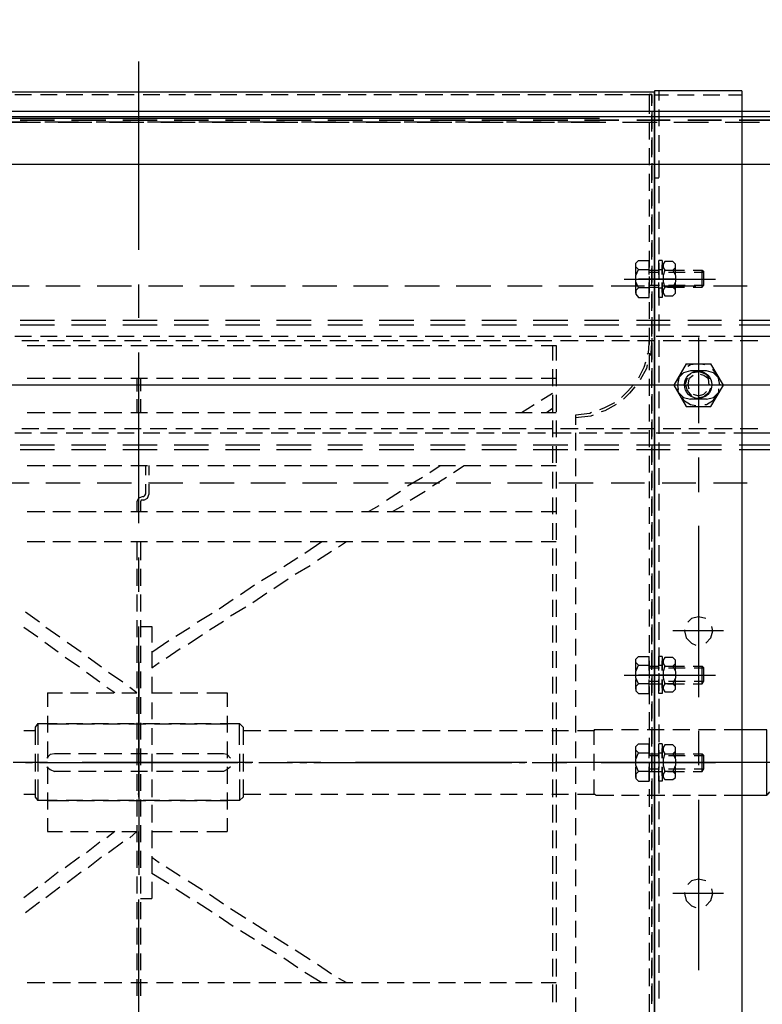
# Model space of a CAD drawing. Header units: millimetres. Extents: x -1574 to 74790, y -2818 to 13830.
# Tile 85 of 92: x 34641 to 34778, y 10626 to 10808. Entities that reach past the tile are written whole.
import ezdxf

# ---------------------------------------------------------------- set-up
doc = ezdxf.new("R2010")
doc.units = ezdxf.units.MM
doc.header["$MEASUREMENT"] = 0
doc.layers.add('ACMV-EQP-CHW', color=30, linetype='Continuous', true_color=0xff7f00)

# ---------------------------------------------------------------- blocks, each defined once
blk = doc.blocks.new('AHU-3TR-CARRIER')
at = {"layer": 'ACMV-EQP-CHW'}
for points in [[(45.85, 493.93), (982.54, 493.93), (982.54, 747.45)], [(44.6, 510.77), (1013.41, 510.77), (1013.41, 706.29)], [(570.01, 530.11), (570.01, 463.68)], [(388.23, 519.5), (751.81, 519.5)], [(526.36, 518.57), (532.29, 518.57)], [(535.4, 518.57), (541.33, 518.57)], [(544.44, 518.57), (550.36, 518.57)], [(553.48, 518.57), (559.41, 518.57)], [(562.53, 518.57), (568.46, 518.57)], [(571.57, 518.57), (577.51, 518.57)], [(580.61, 518.57), (586.54, 518.57)], [(589.65, 518.57), (595.58, 518.57)], [(598.7, 518.57), (604.63, 518.57)], [(607.75, 518.57), (613.68, 518.57)], [(616.78, 518.57), (622.71, 518.57)], [(625.83, 518.57), (632.07, 518.57)], [(634.87, 518.57), (641.11, 518.57)], [(643.92, 518.57), (650.16, 518.57)], [(652.95, 518.57), (659.19, 518.57)], [(662, 518.57), (668.24, 518.57)], [(671.04, 518.57), (677.28, 518.57)], [(680.09, 518.57), (686.33, 518.57)], [(689.13, 518.57), (695.38, 518.57)], [(698.17, 518.57), (704.41, 518.57)], [(707.22, 518.57), (713.45, 518.57)], [(716.26, 518.57), (722.5, 518.57)], [(725.3, 518.57), (731.54, 518.57)], [(734.34, 518.57), (740.59, 518.57)], [(743.39, 518.57), (750.87, 518.57)], [(749.94, 518.57), (749.94, 511.71)], [(750.87, 518.57), (749.95, 518.57)], [(750.87, 514.52), (750.87, 518.57)], [(750.87, 518.56), (750.87, 515.45)], [(751.81, 519.81), (751.81, 84.51)], [(782.67, 519.81), (751.81, 519.81)], [(751.81, 82.02), (751.81, 519.5)], [(756.79, 518.26), (751.81, 518.26)], [(753.37, 519.81), (753.37, 516.38)], [(765.84, 518.26), (759.92, 518.26)], [(774.88, 518.26), (768.96, 518.26)], [(782.67, 518.26), (778, 518.26)], [(782.67, 519.81), (782.67, 84.51)], [(45.85, 512.65), (985.35, 512.65)], [(750.87, 512.33), (750.87, 506.4)], [(750.87, 505.47), (750.87, 511.39)], [(753.37, 513.27), (753.37, 507.35)], [(407.87, 510.15), (732.47, 510.15)], [(518.87, 508.9), (530.73, 508.9)], [(535.4, 508.59), (523.55, 508.59)], [(536.95, 508.9), (548.81, 508.9)], [(553.48, 508.59), (541.63, 508.59)], [(555.05, 508.9), (567.2, 508.9)], [(571.88, 508.59), (559.72, 508.59)], [(573.14, 508.9), (585.3, 508.9)], [(589.97, 508.59), (577.81, 508.59)], [(591.21, 508.9), (603.38, 508.9)], [(608.05, 508.59), (595.9, 508.59)], [(609.31, 508.9), (621.47, 508.9)], [(626.15, 508.59), (613.98, 508.59)], [(627.39, 508.9), (639.55, 508.9)], [(644.23, 508.59), (632.07, 508.59)], [(645.47, 508.9), (657.63, 508.9)], [(662.32, 508.59), (650.16, 508.59)], [(663.56, 508.9), (675.72, 508.9)], [(680.4, 508.59), (668.24, 508.59)], [(681.65, 508.9), (693.82, 508.9)], [(698.48, 508.59), (686.33, 508.59)], [(699.74, 508.9), (711.89, 508.9)], [(716.57, 508.59), (704.41, 508.59)], [(717.82, 508.9), (732.47, 508.9)], [(734.66, 508.59), (722.5, 508.59)], [(752.75, 508.59), (740.59, 508.59)], [(749.94, 508.59), (749.94, 502.67)], [(770.84, 508.59), (758.67, 508.59)], [(788.92, 508.59), (776.76, 508.59)], [(753.37, 504.22), (753.37, 498.3)], [(750.87, 503.29), (750.87, 497.37)], [(750.87, 496.42), (750.87, 502.35)], [(749.94, 499.55), (749.94, 493.62)], [(750.87, 494.25), (750.87, 488.32)], [(750.87, 487.38), (750.87, 493.31)], [(753.37, 495.18), (753.37, 489.25)], [(749.94, 490.5), (749.94, 484.57)], [(753.37, 488.95), (751.81, 488.95)], [(750.87, 485.2), (750.87, 479.28)], [(750.87, 478.34), (750.87, 484.27)], [(753.37, 486.14), (753.37, 480.21)], [(749.94, 481.47), (749.94, 475.53)], [(750.87, 476.16), (750.87, 470.24)], [(753.37, 477.1), (753.37, 471.17)], [(750.87, 469.3), (750.87, 475.22)], [(749.94, 472.42), (749.94, 466.5)], [(750.87, 467.11), (750.87, 461.19)], [(750.87, 460.25), (750.87, 466.18)], [(753.37, 468.05), (753.37, 462.13)], [(749.94, 463.37), (749.94, 457.45)], [(746.2, 456.83), (745.25, 457.77), (745.25, 459.01), (746.2, 459.94)], [(745.25, 454.96), (745.25, 458.7)], [(746.2, 459.94), (749.95, 459.94)], [(749.94, 454.96), (749.94, 459.94)], [(753.37, 454.96), (753.37, 459.94)], [(754.61, 459.94), (753.37, 459.94)], [(753.37, 459.01), (753.37, 453.09)], [(754.61, 459.94), (754.61, 454.96)], [(755.55, 459.63), (754.92, 458.7), (754.92, 457.45), (755.55, 456.52), (754.92, 454.64), (754.92, 452.46), (755.55, 450.59), (754.92, 449.66), (754.92, 448.4), (755.55, 447.47), (758.36, 447.47)], [(758.36, 459.63), (755.56, 459.63)], [(758.36, 456.52), (759.29, 457.45), (759.29, 458.7), (758.36, 459.63)], [(746.2, 450.28), (745.25, 452.46), (745.25, 454.64), (746.2, 456.82), (749.95, 456.82)], [(749.94, 456.52), (753.37, 456.52)], [(749.94, 455.89), (753.67, 455.89)], [(750.87, 458.07), (750.87, 452.15)], [(750.87, 451.21), (750.87, 457.13)], [(753.37, 456.83), (754.61, 456.83)], [(754.61, 454.96), (754.61, 458.39)], [(755.56, 456.51), (758.36, 456.51), (759.29, 454.64), (759.29, 452.46), (758.36, 450.59), (755.56, 450.59)], [(756.48, 456.52), (762.42, 456.52)], [(756.8, 455.89), (762.72, 455.89)], [(759.29, 454.96), (759.29, 458.39)], [(765.53, 456.52), (768.64, 456.52)], [(765.84, 455.89), (769.27, 455.89)], [(768.64, 450.59), (768.64, 456.51), (769.27, 455.89)], [(768.64, 450.59), (769.27, 451.21), (769.27, 455.89)], [(741.21, 453.4), (773.32, 453.4)], [(745.25, 448.41), (745.25, 452.15)], [(759.29, 453.4), (746.2, 453.4)], [(749.63, 453.4), (758.67, 453.4)], [(749.94, 454.33), (749.94, 448.4)], [(749.95, 446.85), (749.95, 452.15)], [(753.37, 446.85), (753.37, 452.15)], [(754.61, 448.72), (754.61, 452.15)], [(754.61, 452.15), (754.61, 446.84)], [(759.29, 448.72), (759.29, 452.15)], [(531.35, 450.9), (519.19, 450.9)], [(549.43, 450.9), (537.27, 450.9)], [(567.53, 450.9), (555.36, 450.9)], [(570.01, 451.52), (570.01, 439.67)], [(585.6, 450.9), (573.45, 450.9)], [(603.68, 450.9), (591.53, 450.9)], [(621.79, 450.9), (609.61, 450.9)], [(639.86, 450.9), (627.71, 450.9)], [(657.95, 450.9), (645.79, 450.9)], [(676.04, 450.9), (663.88, 450.9)], [(694.12, 450.9), (681.96, 450.9)], [(712.22, 450.9), (700.05, 450.9)], [(730.29, 450.9), (718.13, 450.9)], [(748.38, 450.9), (736.53, 450.9)], [(749.95, 450.28), (746.2, 450.28), (745.25, 449.34), (745.25, 448.1), (746.2, 446.85), (749.95, 446.85)], [(749.94, 451.21), (753.67, 451.21)], [(749.94, 450.59), (753.37, 450.59)], [(750.87, 449.03), (750.87, 443.11)], [(753.37, 450.28), (754.61, 450.28)], [(753.37, 449.96), (753.37, 444.04)], [(766.46, 450.9), (754.62, 450.9)], [(756.48, 450.59), (762.42, 450.59)], [(756.8, 451.21), (762.72, 451.21)], [(758.36, 447.47), (759.29, 448.41), (759.29, 449.65), (758.36, 450.59)], [(765.53, 450.59), (768.64, 450.59)], [(765.84, 451.21), (769.27, 451.21)], [(784.54, 450.9), (772.7, 450.9)], [(749.94, 445.29), (749.94, 439.37)], [(750.87, 442.17), (750.87, 448.1)], [(754.61, 446.85), (753.37, 446.85)], [(540.38, 438.74), (528.23, 438.74)], [(558.48, 438.74), (546.32, 438.74)], [(576.57, 438.74), (564.4, 438.74)], [(594.65, 438.74), (582.49, 438.74)], [(612.74, 438.74), (600.57, 438.74)], [(630.82, 438.74), (618.66, 438.74)], [(648.9, 438.74), (636.74, 438.74)], [(667, 438.74), (654.83, 438.74)], [(685.08, 438.74), (672.92, 438.74)], [(703.17, 438.74), (691.01, 438.74)], [(721.25, 438.74), (709.09, 438.74)], [(739.34, 438.74), (727.18, 438.74)], [(757.42, 438.74), (745.57, 438.74)], [(750.87, 439.99), (750.87, 434.07)], [(750.87, 433.13), (750.87, 439.05)], [(753.37, 440.93), (753.37, 435)], [(775.5, 438.74), (763.65, 438.74)], [(793.59, 438.74), (781.74, 438.74)], [(540.38, 437.18), (528.23, 437.18)], [(558.48, 437.18), (546.32, 437.18)], [(576.57, 437.18), (564.4, 437.18)], [(594.65, 437.18), (582.49, 437.18)], [(612.74, 437.18), (600.57, 437.18)], [(630.82, 437.18), (618.66, 437.18)], [(648.9, 437.18), (636.74, 437.18)], [(667, 437.18), (654.83, 437.18)], [(685.08, 437.18), (672.92, 437.18)], [(703.17, 437.18), (691.01, 437.18)], [(721.25, 437.18), (709.09, 437.18)], [(739.34, 437.18), (727.18, 437.18)], [(757.42, 437.18), (745.57, 437.18)], [(749.94, 436.24), (749.94, 430.32)], [(775.5, 437.18), (763.65, 437.18)], [(793.59, 437.18), (781.74, 437.18)], [(532.29, 433.13), (526.36, 433.13)], [(534.77, 431.57), (528.86, 431.57)], [(541.32, 433.13), (535.4, 433.13)], [(543.82, 431.57), (537.9, 431.57)], [(550.36, 433.13), (544.44, 433.13)], [(552.87, 431.57), (546.93, 431.57)], [(559.41, 433.13), (553.48, 433.13)], [(561.9, 431.57), (555.98, 431.57)], [(568.46, 433.13), (562.53, 433.13)], [(570.95, 431.57), (565.03, 431.57)], [(577.51, 433.13), (571.57, 433.13)], [(579.99, 431.57), (574.06, 431.57)], [(586.54, 433.13), (580.62, 433.13)], [(589.04, 431.57), (583.11, 431.57)], [(595.58, 433.13), (589.66, 433.13)], [(598.07, 431.57), (592.15, 431.57)], [(604.63, 433.13), (598.7, 433.13)], [(607.12, 431.57), (601.2, 431.57)], [(613.67, 433.13), (607.75, 433.13)], [(616.16, 431.57), (610.25, 431.57)], [(622.71, 433.13), (616.78, 433.13)], [(625.21, 431.57), (619.28, 431.57)], [(632.07, 433.13), (625.83, 433.13)], [(634.25, 431.57), (628.32, 431.57)], [(641.11, 433.13), (634.87, 433.13)], [(643.29, 431.57), (637.37, 431.57)], [(650.15, 433.13), (643.92, 433.13)], [(652.33, 431.57), (646.41, 431.57)], [(659.19, 433.13), (652.96, 433.13)], [(661.38, 431.57), (655.46, 431.57)], [(668.24, 433.13), (662, 433.13)], [(670.42, 431.57), (664.5, 431.57)], [(677.28, 433.13), (671.04, 433.13)], [(679.46, 431.57), (673.54, 431.57)], [(686.32, 433.13), (680.08, 433.13)], [(688.51, 431.57), (682.59, 431.57)], [(695.37, 433.13), (689.13, 433.13)], [(697.55, 431.57), (691.63, 431.57)], [(704.41, 433.13), (698.18, 433.13)], [(706.6, 431.57), (700.67, 431.57)], [(713.45, 433.13), (707.22, 433.13)], [(715.64, 431.57), (709.71, 431.57)], [(722.5, 433.13), (716.26, 433.13)], [(725, 431.57), (718.76, 431.57)], [(731.54, 433.13), (725.29, 433.13)], [(734.04, 431.57), (727.81, 431.57)], [(740.59, 433.13), (734.34, 433.13)], [(743.08, 431.57), (736.84, 431.57)], [(749.63, 433.13), (743.39, 433.13)], [(752.11, 431.57), (745.89, 431.57)], [(749.94, 432.5), (749.63, 427.21), (749.31, 426.89)], [(750.87, 432.5), (750.56, 427.21), (750.25, 426.27)], [(750.87, 430.94), (750.87, 425.01)], [(758.67, 433.13), (752.44, 433.13)], [(753.37, 431.88), (753.37, 425.95)], [(761.16, 431.57), (754.93, 431.57)], [(767.71, 433.13), (761.48, 433.13)], [(770.2, 431.57), (763.98, 431.57)], [(767.4, 432.82), (767.4, 402.57)], [(776.76, 433.13), (770.84, 433.13)], [(779.25, 431.57), (773.01, 431.57)], [(782.67, 433.13), (779.88, 433.13)], [(788.29, 431.57), (782.05, 431.57)], [(782.67, 399.13), (840.37, 399.13), (840.37, 433.13), (782.67, 433.13)], [(530.73, 430.01), (536.95, 430.01)], [(539.77, 430.01), (546, 430.01)], [(548.81, 430.01), (555.05, 430.01)], [(557.85, 430.01), (564.09, 430.01)], [(567.2, 430.01), (573.13, 430.01)], [(570.01, 427.52), (570.01, 367.33)], [(576.25, 430.01), (582.17, 430.01)], [(585.3, 430.01), (591.21, 430.01)], [(594.34, 430.01), (600.26, 430.01)], [(603.38, 430.01), (609.3, 430.01)], [(612.42, 430.01), (618.34, 430.01)], [(621.47, 430.01), (627.39, 430.01)], [(630.51, 430.01), (636.43, 430.01)], [(639.55, 430.01), (645.47, 430.01)], [(648.6, 430.01), (654.52, 430.01)], [(657.64, 430.01), (663.56, 430.01)], [(666.68, 430.01), (672.61, 430.01)], [(675.72, 430.01), (681.65, 430.01)], [(684.77, 430.01), (690.69, 430.01)], [(693.82, 430.01), (699.74, 430.01)], [(702.85, 430.01), (708.78, 430.01)], [(711.89, 430.01), (717.2, 430.01)], [(715.95, 430.01), (715.95, 424.71)], [(717.2, 430.01), (717.2, 424.71)], [(750.87, 424.08), (750.87, 430.01)], [(748.69, 424.08), (748.06, 422.22), (746.2, 418.47)], [(749.94, 427.21), (749.94, 421.28)], [(767.4, 426.89), (767.4, 405.38)], [(715.95, 421.59), (715.95, 415.67)], [(717.2, 421.59), (717.2, 415.67)], [(749.32, 423.15), (749, 421.9), (746.82, 417.84)], [(750.87, 421.91), (750.87, 415.97)], [(750.87, 415.04), (750.87, 420.97)], [(753.37, 422.83), (753.37, 416.91)], [(763.03, 423.46), (758.67, 415.97), (763.03, 408.5)], [(764.59, 420.97), (762.09, 420.34), (760.23, 418.47), (759.91, 417.53)], [(761.48, 420.34), (760.54, 419.1), (759.92, 415.97), (760.22, 414.42)], [(763.03, 423.46), (771.77, 423.46)], [(769.58, 423.15), (767.4, 423.46), (764.59, 423.15), (763.65, 422.53)], [(770.21, 420.97), (764.59, 420.97)], [(771.45, 418.16), (770.2, 419.72), (767.71, 420.66), (765.53, 420.34)], [(774.57, 417.53), (774.57, 418.47), (772.7, 420.34), (770.21, 420.97)], [(771.77, 408.5), (776.13, 415.97), (771.77, 423.46)], [(774.88, 416.29), (774.88, 415.97), (774.26, 419.1), (772.7, 421.28), (772.4, 421.59)], [(530.73, 418.47), (536.95, 418.47)], [(539.77, 418.47), (546, 418.47)], [(548.81, 418.47), (555.05, 418.47)], [(557.85, 418.47), (564.09, 418.47)], [(567.2, 418.47), (573.13, 418.47)], [(569.39, 418.47), (569.39, 413.79)], [(570.64, 418.47), (570.64, 413.8)], [(576.25, 418.47), (582.17, 418.47)], [(585.3, 418.47), (591.21, 418.47)], [(594.34, 418.47), (600.26, 418.47)], [(603.38, 418.47), (609.3, 418.47)], [(612.42, 418.47), (618.34, 418.47)], [(621.47, 418.47), (627.39, 418.47)], [(630.51, 418.47), (636.43, 418.47)], [(639.55, 418.47), (645.47, 418.47)], [(648.6, 418.47), (654.52, 418.47)], [(657.64, 418.47), (663.56, 418.47)], [(666.68, 418.47), (672.61, 418.47)], [(675.72, 418.47), (681.65, 418.47)], [(684.77, 418.47), (690.69, 418.47)], [(693.82, 418.47), (699.74, 418.47)], [(702.85, 418.47), (708.78, 418.47)], [(711.89, 418.47), (717.2, 418.47)], [(749.94, 418.16), (749.94, 412.23)], [(763.35, 418.47), (762.72, 416.29), (763.35, 414.1), (764.9, 412.23)], [(765.53, 419.41), (763.97, 418.15), (763.65, 415.97), (763.97, 414.73)], [(771.14, 416.29), (771.14, 415.97), (770.84, 418.16), (769.27, 419.41), (768.02, 419.72)], [(562.22, 415.97), (501.73, 415.97)], [(528.23, 415.97), (516.07, 415.97)], [(600.57, 415.97), (540.39, 415.97)], [(586.22, 415.97), (574.38, 415.97)], [(658.57, 415.97), (598.39, 415.97)], [(624.9, 415.97), (612.74, 415.97)], [(697.24, 415.97), (636.74, 415.97)], [(682.9, 415.97), (670.73, 415.97)], [(755.24, 415.97), (694.75, 415.97)], [(721.25, 415.97), (709.09, 415.97)], [(793.59, 415.97), (733.41, 415.97)], [(744.32, 415.97), (742.45, 413.8), (740.27, 411.61)], [(744.95, 415.35), (743.08, 413.17), (740.89, 410.99)], [(786.74, 415.97), (748.06, 415.97)], [(753.37, 413.79), (753.37, 407.87)], [(759.92, 414.73), (760.22, 413.48), (762.09, 411.61), (764.59, 410.98)], [(765.53, 412.85), (767.4, 412.23), (769.27, 412.85), (770.21, 413.79)], [(779.24, 415.97), (767.4, 415.97)], [(767.72, 411.61), (769.27, 411.93), (771.14, 413.48), (771.77, 415.05)], [(770.2, 410.99), (772.7, 411.61), (774.57, 413.48), (774.57, 414.73)], [(569.39, 410.99), (569.39, 406.31)], [(570.64, 410.99), (570.64, 406.31)], [(711.89, 410.68), (715.95, 413.17)], [(715.95, 412.54), (715.95, 406.62)], [(717.2, 412.54), (717.2, 406.62)], [(750.87, 412.85), (750.87, 406.93)], [(750.87, 406), (750.87, 411.93)], [(761.48, 411.61), (762.09, 410.68), (764.59, 409.12), (766.46, 408.81)], [(770.21, 410.98), (764.59, 410.98)], [(769.58, 409.12), (770.21, 409.12), (772.7, 410.68), (774.26, 413.17)], [(705.03, 406.31), (709.41, 409.12)], [(713.78, 406.31), (715.95, 407.87)], [(737.78, 409.74), (734.04, 407.87), (732.47, 407.24)], [(738.4, 409.12), (734.34, 406.93), (733.1, 406.62)], [(749.94, 409.12), (749.94, 403.2)], [(763.03, 408.5), (771.77, 408.5)], [(530.73, 406.31), (536.95, 406.31)], [(539.77, 406.31), (546, 406.31)], [(548.81, 406.31), (555.05, 406.31)], [(557.85, 406.31), (564.09, 406.31)], [(567.2, 406.31), (573.13, 406.31)], [(576.25, 406.31), (582.17, 406.31)], [(585.3, 406.31), (591.21, 406.31)], [(594.34, 406.31), (600.26, 406.31)], [(603.38, 406.31), (609.3, 406.31)], [(612.42, 406.31), (618.34, 406.31)], [(621.47, 406.31), (627.39, 406.31)], [(630.51, 406.31), (636.43, 406.31)], [(639.55, 406.31), (645.47, 406.31)], [(648.6, 406.31), (654.52, 406.31)], [(657.64, 406.31), (663.56, 406.31)], [(666.68, 406.31), (672.61, 406.31)], [(675.72, 406.31), (681.65, 406.31)], [(684.77, 406.31), (690.69, 406.31)], [(693.82, 406.31), (699.74, 406.31)], [(702.85, 406.31), (708.78, 406.31)], [(711.89, 406.31), (717.2, 406.31)], [(715.95, 403.51), (715.95, 397.58)], [(717.2, 403.51), (717.2, 397.58)], [(729.66, 406.31), (729.04, 406), (724.05, 405.38), (724.05, 401.95)], [(730.29, 405.38), (729.36, 405.06), (724.05, 404.44)], [(750.87, 403.82), (750.87, 397.89)], [(753.37, 404.75), (753.37, 398.83)], [(528.86, 400.7), (534.77, 400.7)], [(537.89, 400.7), (543.82, 400.7)], [(546.93, 400.7), (552.86, 400.7)], [(555.98, 400.7), (561.9, 400.7)], [(565.03, 400.7), (570.95, 400.7)], [(574.07, 400.7), (579.99, 400.7)], [(583.11, 400.7), (589.03, 400.7)], [(592.15, 400.7), (598.07, 400.7)], [(601.2, 400.7), (607.12, 400.7)], [(610.25, 400.7), (616.16, 400.7)], [(619.28, 400.7), (625.21, 400.7)], [(628.32, 400.7), (634.25, 400.7)], [(637.37, 400.7), (643.29, 400.7)], [(646.41, 400.7), (652.33, 400.7)], [(655.45, 400.7), (661.38, 400.7)], [(664.5, 400.7), (670.42, 400.7)], [(673.54, 400.7), (679.46, 400.7)], [(682.59, 400.7), (688.51, 400.7)], [(691.62, 400.7), (697.55, 400.7)], [(700.67, 400.7), (706.59, 400.7)], [(709.71, 400.7), (715.64, 400.7)], [(718.76, 400.7), (725, 400.7)], [(727.8, 400.7), (734.04, 400.7)], [(736.84, 400.7), (743.08, 400.7)], [(745.89, 400.7), (752.11, 400.7)], [(749.94, 400.07), (749.94, 394.15)], [(750.87, 396.96), (750.87, 402.88)], [(754.93, 400.7), (761.16, 400.7)], [(763.97, 400.7), (770.21, 400.7)], [(773.01, 400.7), (779.25, 400.7)], [(782.05, 400.7), (788.29, 400.7)], [(526.36, 399.13), (532.29, 399.13)], [(535.4, 399.13), (541.32, 399.13)], [(544.44, 399.13), (550.36, 399.13)], [(553.48, 399.13), (559.41, 399.13)], [(562.53, 399.13), (568.46, 399.13)], [(571.56, 399.13), (577.51, 399.13)], [(580.61, 399.13), (586.54, 399.13)], [(589.66, 399.13), (595.58, 399.13)], [(598.7, 399.13), (604.63, 399.13)], [(607.75, 399.13), (613.67, 399.13)], [(616.78, 399.13), (622.7, 399.13)], [(625.83, 399.13), (632.07, 399.13)], [(634.87, 399.13), (641.11, 399.13)], [(643.92, 399.13), (650.16, 399.13)], [(652.96, 399.13), (659.19, 399.13)], [(662, 399.13), (668.24, 399.13)], [(671.04, 399.13), (677.28, 399.13)], [(680.09, 399.13), (686.33, 399.13)], [(689.12, 399.13), (695.37, 399.13)], [(698.17, 399.13), (704.41, 399.13)], [(707.22, 399.13), (713.45, 399.13)], [(716.26, 399.13), (722.5, 399.13)], [(724.05, 399.13), (724.05, 392.9)], [(725.29, 399.13), (731.54, 399.13)], [(734.34, 399.13), (740.59, 399.13)], [(743.39, 399.13), (749.63, 399.13)], [(752.44, 399.13), (758.67, 399.13)], [(761.48, 399.13), (767.72, 399.13)], [(770.84, 399.13), (776.76, 399.13)], [(779.88, 399.13), (782.68, 399.13)], [(540.38, 394.77), (528.23, 394.77)], [(540.38, 393.21), (528.23, 393.21)], [(558.48, 394.77), (546.32, 394.77)], [(558.48, 393.21), (546.32, 393.21)], [(576.57, 394.77), (564.4, 394.77)], [(576.57, 393.21), (564.4, 393.21)], [(594.65, 394.77), (582.49, 394.77)], [(594.65, 393.21), (582.49, 393.21)], [(612.74, 394.77), (600.57, 394.77)], [(612.74, 393.21), (600.57, 393.21)], [(630.82, 394.77), (618.66, 394.77)], [(630.82, 393.21), (618.66, 393.21)], [(648.9, 394.77), (636.74, 394.77)], [(648.9, 393.21), (636.74, 393.21)], [(667, 394.77), (654.83, 394.77)], [(667, 393.21), (654.83, 393.21)], [(685.08, 394.77), (672.92, 394.77)], [(685.08, 393.21), (672.92, 393.21)], [(703.17, 394.77), (691.01, 394.77)], [(703.17, 393.21), (691.01, 393.21)], [(721.25, 394.77), (709.09, 394.77)], [(721.25, 393.21), (709.09, 393.21)], [(715.95, 394.46), (715.95, 388.53)], [(717.2, 394.46), (717.2, 388.53)], [(739.34, 394.77), (727.18, 394.77)], [(739.34, 393.21), (727.18, 393.21)], [(757.42, 394.77), (745.57, 394.77)], [(757.42, 393.21), (745.57, 393.21)], [(750.87, 394.77), (750.87, 388.85)], [(750.87, 387.92), (750.87, 393.84)], [(753.37, 395.71), (753.37, 389.79)], [(775.5, 394.77), (763.65, 394.77)], [(775.5, 393.21), (763.65, 393.21)], [(793.59, 394.77), (781.74, 394.77)], [(793.59, 393.21), (781.74, 393.21)], [(724.05, 390.09), (724.05, 383.86)], [(749.94, 391.03), (749.94, 385.11)], [(767.4, 390.41), (767.4, 378.25)], [(530.73, 387.6), (536.95, 387.6)], [(539.77, 387.6), (546, 387.6)], [(548.81, 387.6), (555.05, 387.6)], [(557.85, 387.6), (564.09, 387.6)], [(567.2, 387.6), (573.13, 387.6)], [(572.51, 384.17), (572.51, 387.6)], [(573.75, 384.17), (573.75, 387.6)], [(576.25, 387.6), (582.17, 387.6)], [(585.3, 387.6), (591.21, 387.6)], [(594.34, 387.6), (600.26, 387.6)], [(603.38, 387.6), (609.3, 387.6)], [(612.42, 387.6), (618.34, 387.6)], [(621.47, 387.6), (627.39, 387.6)], [(630.51, 387.6), (636.43, 387.6)], [(639.55, 387.6), (645.47, 387.6)], [(648.6, 387.6), (654.52, 387.6)], [(657.64, 387.6), (663.56, 387.6)], [(666.68, 387.6), (672.61, 387.6)], [(672.61, 385.11), (676.35, 387.6)], [(675.72, 387.6), (681.65, 387.6)], [(681.03, 385.11), (684.77, 387.6)], [(684.77, 387.6), (690.69, 387.6)], [(693.82, 387.6), (699.74, 387.6)], [(702.85, 387.6), (708.78, 387.6)], [(711.89, 387.6), (717.2, 387.6)], [(750.87, 385.73), (750.87, 379.8)], [(753.37, 386.66), (753.37, 380.75)], [(664.8, 380.43), (670.11, 383.55)], [(673.54, 380.43), (678.52, 383.55)], [(715.95, 385.42), (715.95, 379.5)], [(717.2, 385.42), (717.2, 379.5)], [(750.87, 378.87), (750.87, 384.8)], [(531.35, 381.37), (519.19, 381.37)], [(549.43, 381.37), (537.27, 381.37)], [(567.53, 381.37), (555.36, 381.37)], [(572.51, 377.63), (572.51, 381.05)], [(585.6, 381.37), (573.45, 381.37)], [(573.75, 377.63), (573.75, 381.06)], [(603.68, 381.37), (591.53, 381.37)], [(621.79, 381.37), (609.61, 381.37)], [(639.86, 381.37), (627.71, 381.37)], [(657.95, 381.37), (645.79, 381.37)], [(676.04, 381.37), (663.88, 381.37)], [(694.12, 381.37), (681.96, 381.37)], [(712.22, 381.37), (700.05, 381.37)], [(730.29, 381.37), (718.13, 381.37)], [(724.05, 381.06), (724.05, 374.81)], [(748.38, 381.37), (736.53, 381.37)], [(749.94, 381.98), (749.94, 376.06)], [(766.46, 381.37), (754.62, 381.37)], [(784.54, 381.37), (772.7, 381.37)], [(571.57, 376.69), (570.01, 376.06), (569.38, 374.81)], [(571.88, 375.44), (571.57, 375.44), (570.95, 375.44), (570.64, 374.81)], [(571.57, 376.69), (571.88, 376.69)], [(571.88, 376.69), (572.2, 377), (572.51, 377.63)], [(571.88, 375.44), (573.14, 376.06), (573.75, 377.63)], [(657.33, 375.44), (662.32, 378.56)], [(665.74, 375.44), (671.04, 378.56)], [(715.95, 376.37), (715.95, 370.45)], [(717.2, 376.37), (717.2, 370.45)], [(750.87, 376.69), (750.87, 370.76)], [(750.87, 369.83), (750.87, 375.75)], [(753.37, 377.63), (753.37, 371.7)], [(569.39, 374.81), (569.39, 371.38)], [(570.64, 374.81), (570.64, 371.38)], [(651.09, 371.39), (654.83, 373.57)], [(659.51, 371.39), (663.25, 373.57)], [(724.05, 372.01), (724.05, 365.78)], [(749.94, 372.94), (749.94, 367.02)], [(530.73, 371.39), (536.95, 371.39)], [(539.77, 371.39), (546, 371.39)], [(548.81, 371.39), (555.05, 371.39)], [(557.85, 371.39), (564.09, 371.39)], [(567.2, 371.39), (573.13, 371.39)], [(576.25, 371.39), (582.17, 371.39)], [(585.3, 371.39), (591.21, 371.39)], [(594.34, 371.39), (600.26, 371.39)], [(603.38, 371.39), (609.3, 371.39)], [(612.42, 371.39), (618.34, 371.39)], [(621.47, 371.39), (627.39, 371.39)], [(630.51, 371.39), (636.43, 371.39)], [(639.55, 371.39), (645.47, 371.39)], [(648.6, 371.39), (654.52, 371.39)], [(657.64, 371.39), (663.56, 371.39)], [(666.68, 371.39), (672.61, 371.39)], [(675.72, 371.39), (681.65, 371.39)], [(684.77, 371.39), (690.69, 371.39)], [(693.82, 371.39), (699.74, 371.39)], [(702.85, 371.39), (708.78, 371.39)], [(711.89, 371.39), (717.2, 371.39)], [(753.37, 368.58), (753.37, 362.65)], [(715.95, 367.33), (715.95, 361.41)], [(717.2, 367.33), (717.2, 361.41)], [(750.87, 367.64), (750.87, 361.71)], [(750.87, 360.78), (750.87, 366.71)], [(767.4, 366.4), (767.4, 305.9)], [(724.05, 362.97), (724.05, 356.73)], [(749.94, 363.91), (749.94, 357.98)], [(530.73, 360.78), (536.95, 360.78)], [(539.77, 360.78), (546, 360.78)], [(548.81, 360.78), (555.05, 360.78)], [(557.85, 360.78), (564.09, 360.78)], [(567.2, 360.78), (573.13, 360.78)], [(569.39, 360.78), (569.39, 354.23)], [(570.64, 360.78), (570.64, 354.23)], [(576.25, 360.78), (582.17, 360.78)], [(585.3, 360.78), (591.21, 360.78)], [(594.34, 360.78), (600.26, 360.78)], [(603.38, 360.78), (609.3, 360.78)], [(612.42, 360.78), (618.34, 360.78)], [(621.47, 360.78), (627.39, 360.78)], [(628.64, 356.73), (634.56, 360.79)], [(630.51, 360.78), (636.43, 360.78)], [(639.55, 360.78), (645.47, 360.78)], [(640.48, 358.91), (643.29, 360.78)], [(648.6, 360.78), (654.52, 360.78)], [(657.64, 360.78), (663.56, 360.78)], [(666.68, 360.78), (672.61, 360.78)], [(675.72, 360.78), (681.65, 360.78)], [(684.77, 360.78), (690.69, 360.78)], [(693.82, 360.78), (699.74, 360.78)], [(702.85, 360.78), (708.78, 360.78)], [(711.89, 360.78), (717.2, 360.78)], [(715.95, 358.29), (715.95, 352.36)], [(717.2, 358.29), (717.2, 352.36)], [(750.87, 358.6), (750.87, 352.68)], [(753.37, 359.54), (753.37, 353.61)], [(570.01, 355.17), (570.01, 343.01)], [(621.15, 352.05), (626.15, 355.18)], [(633, 354.24), (637.99, 357.35)], [(749.94, 354.86), (749.94, 348.93)], [(750.87, 351.74), (750.87, 357.66)], [(569.39, 351.12), (569.39, 345.18)], [(570.64, 351.12), (570.64, 345.18)], [(625.21, 349.25), (630.51, 352.36)], [(724.05, 353.61), (724.05, 347.69)], [(613.36, 347.06), (618.66, 350.18)], [(617.72, 344.26), (622.71, 347.68)], [(715.95, 349.25), (715.95, 343.32)], [(717.2, 349.25), (717.2, 343.32)], [(750.87, 349.56), (750.87, 343.63)], [(750.87, 342.7), (750.87, 348.62)], [(753.37, 350.49), (753.37, 344.26)], [(605.88, 342.07), (610.86, 345.51)], [(724.05, 344.57), (724.05, 338.65)], [(749.94, 345.81), (749.94, 339.89)], [(569.39, 342.08), (569.39, 336.15)], [(570.64, 342.08), (570.64, 336.15)], [(598.39, 337.08), (603.38, 340.51)], [(610.25, 339.26), (615.23, 342.7)], [(750.87, 340.51), (750.87, 334.59)], [(753.37, 341.45), (753.37, 335.21)], [(602.44, 334.59), (607.75, 337.71)], [(715.95, 340.2), (715.95, 334.28)], [(717.2, 340.2), (717.2, 334.28)], [(750.87, 333.66), (750.87, 339.58)], [(535.09, 332.41), (530.1, 335.84)], [(590.6, 332.4), (595.9, 335.53)], [(724.05, 335.53), (724.05, 329.61)], [(749.94, 336.78), (749.94, 330.85)], [(769.9, 333.66), (767.4, 334.28), (764.9, 333.66), (763.65, 332.4)], [(534.47, 327.11), (529.47, 330.53)], [(542.26, 327.11), (537.27, 330.53)], [(569.39, 333.03), (569.39, 327.11)], [(570.01, 330.85), (570.01, 270.66)], [(570.64, 333.03), (570.64, 327.11)], [(570.64, 330.85), (574.69, 330.85), (574.69, 325.24)], [(583.11, 327.41), (588.1, 330.53)], [(594.96, 329.61), (599.95, 332.72)], [(715.95, 331.17), (715.95, 325.23)], [(717.2, 331.17), (717.2, 325.23)], [(750.87, 331.48), (750.87, 325.55)], [(750.87, 324.61), (750.87, 330.53)], [(753.37, 332.41), (753.37, 326.17)], [(769.9, 324.92), (771.76, 326.79), (772.39, 329.29), (772.07, 330.85)], [(587.48, 324.61), (592.47, 328.05)], [(749.94, 327.73), (749.94, 321.49)], [(776.13, 329.29), (758.36, 329.29)], [(762.42, 329.6), (762.42, 329.29), (763.03, 326.79), (764.9, 324.92), (766.46, 324.3)], [(541.63, 321.81), (536.96, 325.23)], [(549.75, 321.81), (544.76, 325.23)], [(569.39, 323.99), (569.39, 318.06)], [(570.64, 323.99), (570.64, 318.06)], [(574.69, 321.8), (580.61, 325.86)], [(724.05, 326.48), (724.05, 320.56)], [(753.37, 323.37), (753.37, 317.13)], [(549.13, 316.5), (544.13, 319.93)], [(556.91, 316.5), (552.24, 319.93)], [(574.69, 322.11), (574.69, 316.19)], [(579.68, 319.63), (584.67, 323.05)], [(715.95, 322.12), (715.95, 316.19)], [(717.2, 322.12), (717.2, 316.19)], [(746.2, 317.13), (745.25, 318.07), (745.25, 319.31), (746.2, 320.25)], [(746.2, 320.25), (749.95, 320.25)], [(749.94, 315.26), (749.94, 320.25)], [(750.87, 322.43), (750.87, 316.5)], [(750.87, 315.57), (750.87, 321.49)], [(753.37, 315.26), (753.37, 320.25)], [(754.61, 320.25), (753.37, 320.25)], [(754.61, 320.25), (754.61, 315.26)], [(755.55, 319.93), (754.92, 319), (754.92, 317.76), (755.55, 316.82), (754.92, 314.94), (754.92, 312.76), (755.55, 310.58), (754.92, 309.64), (754.92, 308.71), (755.55, 307.77), (758.36, 307.77)], [(758.36, 319.94), (755.56, 319.94)], [(758.36, 316.82), (759.29, 317.76), (759.29, 319), (758.36, 319.94)], [(570.02, 318.38), (570.02, 243.23)], [(574.69, 316.19), (577.18, 318.07)], [(724.05, 317.44), (724.05, 311.51)], [(745.25, 315.26), (745.25, 319)], [(746.2, 310.58), (745.25, 312.76), (745.25, 314.94), (746.2, 317.13), (749.95, 317.13)], [(749.94, 318.69), (749.94, 312.46)], [(749.94, 316.82), (753.37, 316.82)], [(749.94, 316.19), (753.67, 316.19)], [(753.37, 317.13), (754.61, 317.13)], [(754.61, 315.26), (754.61, 318.69)], [(755.56, 316.82), (758.36, 316.82), (759.29, 314.94), (759.29, 312.76), (758.36, 310.58), (755.56, 310.58)], [(756.48, 316.82), (762.42, 316.82)], [(756.8, 316.19), (762.72, 316.19)], [(759.29, 315.26), (759.29, 318.69)], [(765.53, 316.82), (768.64, 316.82)], [(765.84, 316.19), (769.27, 316.19)], [(768.64, 310.58), (768.64, 316.82), (769.27, 316.19)], [(768.64, 310.58), (769.27, 311.52), (769.27, 316.19)], [(556.29, 311.21), (551.61, 314.63)], [(564.4, 311.21), (559.41, 314.63)], [(569.39, 314.94), (569.39, 309.02)], [(570.64, 314.94), (570.64, 309.02)], [(574.69, 313.08), (574.69, 307.15)], [(715.95, 313.08), (715.95, 307.15)], [(717.2, 313.08), (717.2, 307.15)], [(741.21, 313.7), (773.32, 313.7)], [(759.29, 313.7), (746.2, 313.7)], [(749.63, 313.7), (758.67, 313.7)], [(750.87, 313.38), (750.87, 307.46)], [(753.37, 314.32), (753.37, 308.08)], [(561.59, 307.46), (558.78, 309.33)], [(569.39, 307.46), (566.9, 309.33)], [(745.25, 308.71), (745.25, 312.14)], [(749.95, 310.58), (746.2, 310.58), (745.25, 309.64), (745.25, 308.08), (746.2, 307.15), (749.95, 307.15)], [(749.94, 311.52), (753.67, 311.52)], [(749.94, 310.58), (753.37, 310.58)], [(749.94, 309.64), (749.94, 303.41)], [(749.95, 307.15), (749.95, 312.14)], [(750.87, 306.52), (750.87, 312.45)], [(753.37, 307.15), (753.37, 312.14)], [(753.37, 310.58), (754.61, 310.58)], [(754.61, 309.02), (754.61, 312.14)], [(754.61, 312.14), (754.61, 307.15)], [(756.48, 310.58), (762.42, 310.58)], [(756.8, 311.52), (762.72, 311.52)], [(758.36, 307.78), (759.29, 308.71), (759.29, 309.64), (758.36, 310.58)], [(759.29, 309.02), (759.29, 312.14)], [(765.53, 310.58), (768.64, 310.58)], [(765.84, 311.52), (769.27, 311.52)], [(537.89, 307.46), (537.89, 302.48)], [(537.9, 307.46), (543.19, 307.46)], [(546, 307.46), (552.24, 307.46)], [(555.05, 307.46), (561.28, 307.46)], [(564.09, 307.46), (569.39, 307.46)], [(569.39, 305.91), (569.39, 299.98)], [(570.64, 305.91), (570.64, 299.98)], [(574.69, 307.46), (581.86, 307.46)], [(584.67, 307.46), (590.91, 307.46)], [(594.03, 307.46), (601.2, 307.46)], [(601.2, 307.46), (601.2, 302.48)], [(724.05, 308.39), (724.05, 302.48)], [(754.61, 307.15), (753.37, 307.15)], [(574.69, 304.03), (574.69, 298.11)], [(715.95, 304.03), (715.95, 298.1)], [(717.2, 304.03), (717.2, 298.1)], [(750.87, 304.35), (750.87, 298.42)], [(750.87, 297.48), (750.87, 303.41)], [(753.37, 305.27), (753.37, 299.04)], [(537.89, 299.36), (537.89, 293.43)], [(601.2, 299.36), (601.2, 293.43)], [(724.05, 299.36), (724.05, 293.43)], [(749.94, 300.6), (749.94, 294.36)], [(534.47, 296.55), (533.53, 295.3), (533.53, 289.06)], [(541.32, 296.54), (534.47, 296.54)], [(534.47, 296.54), (534.47, 289.06)], [(537.89, 296.54), (545.38, 296.54)], [(550.36, 296.54), (544.44, 296.54)], [(548.19, 296.54), (554.42, 296.54)], [(559.41, 296.54), (553.48, 296.54)], [(557.54, 296.54), (563.46, 296.54)], [(568.46, 296.54), (562.53, 296.54)], [(566.58, 296.54), (572.51, 296.54)], [(569.39, 296.86), (569.39, 290.93)], [(570.64, 296.86), (570.64, 290.93)], [(577.51, 296.54), (571.57, 296.54)], [(575.63, 296.54), (581.55, 296.54)], [(586.54, 296.54), (580.61, 296.54)], [(584.67, 296.54), (590.6, 296.54)], [(595.58, 296.54), (589.65, 296.54)], [(593.71, 296.54), (601.2, 296.54)], [(605.55, 289.06), (605.55, 296.54), (598.7, 296.54)], [(605.56, 296.55), (606.81, 295.3), (606.81, 289.06)], [(750.87, 295.3), (750.87, 289.38)], [(753.37, 296.23), (753.37, 290)], [(533.53, 294.36), (533.21, 294.06), (532.91, 294.06), (529.48, 294.06)], [(574.69, 294.99), (574.69, 289.06)], [(606.81, 294.36), (606.81, 294.06), (607.12, 294.06)], [(613.05, 294.06), (607.12, 294.06)], [(622.08, 294.06), (615.86, 294.06)], [(631.13, 294.06), (624.9, 294.06)], [(640.18, 294.06), (633.94, 294.06)], [(649.22, 294.06), (642.97, 294.06)], [(658.25, 294.06), (652.02, 294.06)], [(667.3, 294.06), (661.07, 294.06)], [(676.35, 294.06), (670.12, 294.06)], [(685.4, 294.06), (679.15, 294.06)], [(694.43, 294.06), (688.19, 294.06)], [(703.47, 294.06), (697.24, 294.06)], [(712.52, 294.06), (706.28, 294.06)], [(721.57, 294.06), (715.64, 294.06)], [(715.95, 294.99), (715.95, 289.06)], [(717.2, 294.99), (717.2, 289.06)], [(730.6, 294.36), (730.6, 294.06), (730.29, 294.06), (724.68, 294.06)], [(730.6, 289.06), (730.6, 294.36)], [(737.15, 294.36), (730.6, 294.36)], [(746.2, 294.36), (740.26, 294.36)], [(755.24, 294.36), (749.32, 294.36)], [(750.87, 288.44), (750.87, 294.36)], [(764.29, 294.36), (758.36, 294.36)], [(773.32, 294.36), (767.4, 294.36)], [(767.4, 294.06), (767.4, 281.89)], [(782.68, 294.36), (776.44, 294.36)], [(792.35, 272.54), (791.41, 271.29), (791.41, 294.36), (782.67, 294.36)], [(537.89, 290.31), (537.89, 284.39)], [(601.2, 290.31), (601.2, 284.39)], [(724.05, 290.31), (724.05, 284.39)], [(746.2, 286.26), (745.25, 287.19), (745.25, 288.44), (746.2, 289.38)], [(746.2, 289.38), (749.95, 289.38)], [(749.94, 291.56), (749.94, 285.31)], [(749.94, 284.39), (749.94, 289.38)], [(753.37, 284.39), (753.37, 289.38)], [(754.61, 289.38), (753.37, 289.38)], [(754.61, 289.38), (754.61, 284.39)], [(755.55, 289.06), (754.92, 288.13), (754.92, 286.88), (755.55, 285.95), (754.92, 284.08), (754.92, 281.89), (755.55, 279.7), (754.92, 278.78), (754.92, 277.53), (755.55, 276.9), (758.36, 276.9)], [(758.36, 289.06), (755.56, 289.06)], [(758.36, 285.95), (759.29, 286.89), (759.29, 288.13), (758.36, 289.06)], [(533.53, 285.95), (533.53, 279.7)], [(534.47, 285.95), (534.47, 279.71)], [(540.38, 285.95), (538.83, 285.64), (537.59, 284.39)], [(546, 285.95), (540.38, 285.95)], [(555.05, 285.95), (548.81, 285.95)], [(564.09, 285.95), (557.85, 285.95)], [(573.14, 285.95), (567.2, 285.95)], [(569.39, 287.81), (569.39, 281.89)], [(570.64, 287.81), (570.64, 281.89)], [(574.69, 285.95), (574.69, 279.7)], [(582.17, 285.95), (576.25, 285.95)], [(591.21, 285.95), (585.3, 285.95)], [(599.95, 285.95), (594.33, 285.95)], [(602.44, 284.39), (601.2, 285.64), (599.95, 285.95)], [(605.55, 285.95), (605.55, 279.71)], [(606.81, 285.95), (606.81, 279.7)], [(715.95, 285.95), (715.95, 279.71)], [(717.2, 285.95), (717.2, 279.71)], [(730.6, 280.02), (730.6, 285.95)], [(745.25, 284.39), (745.25, 288.13)], [(746.2, 279.71), (745.25, 281.89), (745.25, 284.08), (746.2, 286.26), (749.95, 286.26)], [(749.94, 285.95), (753.37, 285.95)], [(749.94, 285.32), (753.67, 285.32)], [(750.87, 286.26), (750.87, 280.03)], [(750.87, 279.4), (750.87, 285.31)], [(753.37, 287.19), (753.37, 280.96)], [(753.37, 286.26), (754.61, 286.26)], [(754.61, 284.39), (754.61, 287.81)], [(755.56, 285.95), (758.36, 285.95), (759.29, 284.08), (759.29, 281.89), (758.36, 279.71), (755.56, 279.71)], [(756.48, 285.95), (762.42, 285.95)], [(756.8, 285.32), (762.72, 285.32)], [(759.29, 284.39), (759.29, 287.81)], [(765.53, 285.95), (768.64, 285.95)], [(765.84, 285.32), (769.27, 285.32)], [(768.64, 279.71), (768.64, 285.95), (769.27, 285.32)], [(768.64, 279.71), (769.27, 280.64), (769.27, 285.32)], [(537.89, 282.83), (525.73, 282.83)], [(530.1, 282.83), (532.59, 282.83)], [(535.09, 282.83), (547.26, 282.83)], [(539.77, 282.83), (600.26, 282.83)], [(549.43, 282.83), (551.92, 282.83)], [(610.24, 282.83), (550.06, 282.83)], [(554.42, 282.83), (566.58, 282.83)], [(568.76, 282.83), (571.26, 282.83)], [(573.75, 282.83), (585.6, 282.83)], [(588.09, 282.83), (590.6, 282.83)], [(593.08, 282.83), (604.94, 282.83)], [(607.44, 282.83), (609.93, 282.83)], [(612.42, 282.83), (624.27, 282.83)], [(612.42, 282.83), (624.27, 282.83)], [(634.25, 282.83), (622.4, 282.83)], [(626.77, 282.83), (629.26, 282.83)], [(631.76, 282.83), (643.6, 282.83)], [(636.43, 282.83), (696.92, 282.83)], [(646.1, 282.83), (648.6, 282.83)], [(706.9, 282.83), (646.41, 282.83)], [(650.77, 282.83), (662.94, 282.83)], [(665.43, 282.83), (667.92, 282.83)], [(670.11, 282.83), (682.27, 282.83)], [(684.77, 282.83), (687.27, 282.83)], [(689.44, 282.83), (701.6, 282.83)], [(704.1, 282.83), (706.28, 282.83)], [(708.78, 282.83), (717.2, 282.83)], [(708.78, 282.83), (720.94, 282.83)], [(769.27, 282.83), (716.87, 282.83)], [(730.92, 282.83), (718.76, 282.83)], [(806.07, 282.83), (728.73, 282.83)], [(733.1, 282.83), (763.65, 282.83)], [(741.21, 282.83), (773.32, 282.83)], [(797.96, 282.83), (743.07, 282.83)], [(749.63, 282.83), (758.67, 282.83)], [(749.94, 282.52), (749.94, 276.28)], [(537.59, 281.27), (538.83, 280.33), (540.39, 279.71)], [(537.89, 281.27), (537.89, 275.34)], [(546, 279.71), (540.38, 279.71)], [(555.05, 279.71), (548.81, 279.71)], [(564.09, 279.71), (557.85, 279.71)], [(573.14, 279.71), (567.2, 279.71)], [(569.39, 278.77), (569.39, 272.85)], [(570.64, 278.77), (570.64, 272.85)], [(582.17, 279.71), (576.25, 279.71)], [(591.21, 279.71), (585.3, 279.71)], [(602.44, 281.27), (601.2, 280.34), (599.95, 279.71), (594.33, 279.71)], [(601.2, 281.27), (601.2, 275.34)], [(724.05, 281.27), (724.05, 275.34)], [(745.25, 277.53), (745.25, 281.27)], [(749.95, 279.71), (746.2, 279.71), (745.25, 278.78), (745.25, 277.21), (746.2, 276.28), (749.95, 276.28)], [(749.94, 280.64), (753.67, 280.64)], [(749.94, 279.71), (753.37, 279.71)], [(749.95, 276.28), (749.95, 281.27)], [(753.37, 276.28), (753.37, 281.27)], [(753.37, 279.71), (754.61, 279.71)], [(753.37, 278.14), (753.37, 271.91)], [(754.61, 278.14), (754.61, 281.27)], [(754.61, 281.27), (754.61, 276.28)], [(756.48, 279.71), (762.42, 279.71)], [(756.8, 280.64), (762.72, 280.64)], [(758.36, 276.9), (759.29, 277.53), (759.29, 278.77), (758.36, 279.71)], [(759.29, 278.14), (759.29, 281.27)], [(765.53, 279.71), (768.64, 279.71)], [(765.84, 280.64), (769.27, 280.64)], [(533.53, 276.9), (533.53, 270.66), (534.47, 269.42)], [(534.47, 276.9), (534.47, 269.42)], [(574.69, 276.9), (574.69, 270.66)], [(605.55, 276.9), (605.55, 269.42)], [(606.81, 276.9), (606.81, 270.66)], [(715.95, 276.9), (715.95, 270.66)], [(717.2, 276.9), (717.2, 270.66)], [(730.6, 271.61), (730.6, 276.9)], [(750.87, 277.21), (750.87, 270.97)], [(750.87, 270.04), (750.87, 276.28)], [(754.61, 276.28), (753.37, 276.28)], [(532.91, 271.6), (529.48, 271.6)], [(533.53, 271.29), (533.22, 271.6), (532.91, 271.6)], [(537.89, 272.23), (537.89, 266.3)], [(570.01, 271.6), (570.01, 271.91)], [(601.2, 272.23), (601.2, 266.3)], [(607.12, 271.6), (606.81, 271.6), (606.81, 271.29)], [(613.05, 271.6), (607.12, 271.6)], [(622.08, 271.61), (616.16, 271.61)], [(631.13, 271.61), (625.21, 271.61)], [(640.17, 271.61), (634.25, 271.61)], [(649.22, 271.61), (643.29, 271.61)], [(658.26, 271.61), (652.33, 271.61)], [(667.3, 271.61), (661.38, 271.61)], [(676.35, 271.61), (670.43, 271.61)], [(685.39, 271.61), (679.46, 271.61)], [(694.43, 271.61), (688.51, 271.61)], [(703.48, 271.61), (697.54, 271.61)], [(712.52, 271.61), (706.59, 271.61)], [(721.57, 271.61), (715.64, 271.61)], [(724.05, 272.22), (724.05, 266.3)], [(730.6, 271.61), (724.68, 271.61)], [(731.23, 271.29), (730.92, 271.6), (730.6, 271.6)], [(731.23, 271.29), (737.47, 271.29)], [(740.27, 271.29), (746.51, 271.29)], [(749.31, 271.29), (755.55, 271.29)], [(749.94, 273.48), (749.94, 267.24)], [(758.36, 271.29), (764.59, 271.29)], [(767.4, 271.29), (773.64, 271.29)], [(776.44, 271.29), (782.68, 271.29)], [(782.68, 271.29), (791.41, 271.29)], [(541.32, 269.42), (534.47, 269.42)], [(537.89, 269.42), (545.38, 269.42)], [(550.36, 269.42), (544.44, 269.42)], [(548.19, 269.42), (554.42, 269.42)], [(559.41, 269.42), (553.48, 269.42)], [(557.54, 269.42), (563.46, 269.42)], [(568.46, 269.42), (562.53, 269.42)], [(566.58, 269.42), (572.51, 269.42)], [(569.39, 269.74), (569.39, 263.81)], [(570.64, 269.74), (570.64, 263.81)], [(577.51, 269.42), (571.57, 269.42)], [(574.69, 267.86), (574.69, 261.63)], [(575.63, 269.42), (581.55, 269.42)], [(586.54, 269.42), (580.61, 269.42)], [(584.67, 269.42), (590.6, 269.42)], [(595.58, 269.42), (589.65, 269.42)], [(593.71, 269.42), (601.2, 269.42)], [(605.55, 269.42), (598.7, 269.42)], [(606.81, 270.66), (605.56, 269.42)], [(715.95, 267.86), (715.95, 261.63)], [(717.2, 267.86), (717.2, 261.63)], [(750.87, 268.18), (750.87, 261.93)], [(753.37, 269.11), (753.37, 262.87)], [(767.4, 269.73), (767.4, 209.55)], [(749.94, 264.43), (749.94, 258.19)], [(750.87, 261), (750.87, 267.24)], [(537.89, 263.18), (537.89, 258.51)], [(569.39, 260.69), (569.39, 254.77)], [(570.64, 260.69), (570.64, 254.77)], [(601.2, 263.18), (601.2, 258.51)], [(724.05, 263.18), (724.05, 257.26)], [(537.89, 258.51), (543.2, 258.51)], [(546, 258.51), (552.24, 258.51)], [(555.05, 258.51), (561.28, 258.51)], [(561.59, 258.51), (558.78, 256.32)], [(564.09, 258.51), (569.39, 258.51)], [(569.39, 258.51), (566.9, 256.32)], [(570.01, 258.51), (570.01, 246.66)], [(574.69, 258.82), (574.69, 252.58)], [(574.69, 258.51), (581.86, 258.51)], [(584.67, 258.51), (590.91, 258.51)], [(594.03, 258.51), (601.2, 258.51)], [(715.95, 258.82), (715.95, 252.58)], [(717.2, 258.82), (717.2, 252.58)], [(750.87, 259.13), (750.87, 252.9)], [(750.87, 251.96), (750.87, 258.19)], [(753.37, 260.06), (753.37, 253.83)], [(556.29, 254.76), (551.61, 251.02)], [(564.4, 254.76), (559.41, 251.02)], [(724.05, 254.14), (724.05, 248.22)], [(749.94, 255.39), (749.94, 249.15)], [(569.39, 251.64), (569.39, 245.72)], [(570.64, 251.64), (570.64, 245.72)], [(753.37, 251.02), (753.37, 244.78)], [(549.13, 249.46), (544.13, 245.72)], [(556.91, 249.46), (552.24, 245.72)], [(574.69, 249.78), (574.69, 243.54)], [(574.69, 249.46), (577.18, 247.59)], [(715.95, 249.78), (715.95, 243.54)], [(717.2, 249.78), (717.2, 243.54)], [(750.87, 250.09), (750.87, 243.85)], [(750.87, 242.91), (750.87, 249.15)], [(541.63, 244.16), (536.96, 240.42)], [(549.75, 244.16), (544.76, 240.42)], [(574.69, 243.85), (580.61, 240.11)], [(579.68, 246.03), (584.67, 242.91)], [(724.05, 245.09), (724.05, 239.17)], [(749.94, 246.34), (749.94, 240.11)], [(569.39, 242.61), (569.39, 236.68)], [(570.64, 242.61), (570.64, 236.68)], [(574.69, 240.73), (574.69, 234.81)], [(587.48, 241.04), (592.47, 237.92)], [(715.95, 240.73), (715.95, 234.49)], [(717.2, 240.73), (717.2, 234.49)], [(750.87, 241.04), (750.87, 234.81)], [(750.87, 233.87), (750.87, 240.11)], [(753.37, 241.98), (753.37, 235.74)], [(769.9, 241.04), (767.4, 241.66), (764.9, 241.04), (763.65, 239.8)], [(534.47, 238.86), (529.47, 235.12)], [(542.26, 238.86), (537.27, 235.12)], [(583.11, 238.24), (588.1, 235.12)], [(594.96, 236.36), (599.95, 232.94)], [(749.94, 237.3), (749.94, 231.06)], [(776.13, 236.68), (758.36, 236.68)], [(762.42, 236.99), (762.42, 236.68), (763.03, 234.19), (764.9, 232.31), (766.46, 231.69)], [(769.9, 232.31), (771.76, 234.19), (772.39, 236.68), (772.07, 238.23)], [(535.09, 233.56), (530.1, 229.82)], [(569.39, 233.56), (569.39, 227.63)], [(570.01, 234.49), (570.01, 174)], [(570.64, 234.81), (574.69, 234.81)], [(570.64, 233.56), (570.64, 227.63)], [(590.6, 233.56), (595.9, 230.13)], [(724.05, 236.05), (724.05, 230.12)], [(753.37, 232.94), (753.37, 226.69)], [(602.44, 231.38), (607.75, 227.94)], [(715.95, 231.69), (715.95, 225.45)], [(717.2, 231.69), (717.2, 225.45)], [(750.87, 232), (750.87, 225.77)], [(750.87, 224.83), (750.87, 231.06)], [(598.39, 228.57), (603.38, 225.14)], [(610.25, 226.39), (615.23, 223.27)], [(724.05, 227.02), (724.05, 221.09)], [(749.94, 228.26), (749.94, 222.02)], [(569.39, 224.52), (569.39, 218.6)], [(570.64, 224.52), (570.64, 218.6)], [(605.88, 223.58), (610.86, 220.46)], [(715.95, 222.64), (715.95, 216.41)], [(717.2, 222.64), (717.2, 216.41)], [(750.87, 222.96), (750.87, 216.72)], [(753.37, 223.89), (753.37, 217.66)], [(617.72, 221.4), (622.71, 218.28)], [(749.94, 219.21), (749.94, 212.98)], [(750.87, 215.79), (750.87, 222.02)], [(569.39, 215.47), (569.39, 209.55)], [(570.64, 215.47), (570.64, 209.55)], [(613.36, 218.59), (618.66, 215.47)], [(625.21, 216.72), (630.51, 213.29)], [(724.05, 217.96), (724.05, 212.04)], [(621.15, 213.92), (626.15, 210.48)], [(715.95, 213.6), (715.95, 207.37)], [(717.2, 213.6), (717.2, 207.37)], [(750.87, 213.92), (750.87, 207.68)], [(750.87, 206.74), (750.87, 212.98)], [(753.37, 214.86), (753.37, 208.61)], [(628.64, 208.93), (634.56, 205.18)], [(633, 211.73), (637.99, 208.31)], [(724.05, 208.93), (724.05, 203)], [(749.94, 210.17), (749.94, 203.93)], [(530.73, 205.18), (536.95, 205.18)], [(539.77, 205.18), (546, 205.18)], [(548.81, 205.18), (555.05, 205.18)], [(557.85, 205.18), (564.09, 205.18)], [(567.2, 205.18), (573.13, 205.18)], [(569.39, 206.43), (569.39, 200.51)], [(570.64, 206.43), (570.64, 200.51)], [(576.25, 205.18), (582.17, 205.18)], [(585.3, 205.18), (591.21, 205.18)], [(594.34, 205.18), (600.26, 205.18)], [(603.38, 205.18), (609.3, 205.18)], [(612.42, 205.18), (618.34, 205.18)], [(621.47, 205.18), (627.39, 205.18)], [(630.51, 205.18), (636.43, 205.18)], [(639.55, 205.18), (645.47, 205.18)], [(640.48, 206.74), (643.29, 205.18)], [(648.6, 205.18), (654.52, 205.18)], [(657.64, 205.18), (663.56, 205.18)], [(666.68, 205.18), (672.61, 205.18)], [(675.72, 205.18), (681.65, 205.18)], [(684.77, 205.18), (690.69, 205.18)], [(693.82, 205.18), (699.74, 205.18)], [(702.85, 205.18), (708.78, 205.18)], [(711.89, 205.18), (717.2, 205.18)], [(753.37, 205.81), (753.37, 199.57)], [(715.95, 204.56), (715.95, 198.32)], [(717.2, 204.56), (717.2, 198.32)], [(750.87, 204.87), (750.87, 198.64)], [(750.87, 197.7), (750.87, 203.93)], [(724.05, 199.88), (724.05, 193.96)], [(749.94, 201.13), (749.94, 194.9)]]:
    blk.add_lwpolyline(points, dxfattribs=at)
for points in [[(540.39, 509.52), (528.23, 509.52)], [(558.48, 509.52), (546.32, 509.52)], [(576.57, 509.52), (564.4, 509.52)], [(594.65, 509.52), (582.49, 509.52)], [(612.74, 509.52), (600.57, 509.52)], [(630.82, 509.52), (618.66, 509.52)], [(648.9, 509.52), (636.74, 509.52)], [(667, 509.52), (654.83, 509.52)], [(685.08, 509.52), (672.91, 509.52)], [(703.17, 509.52), (691.01, 509.52)], [(721.25, 509.52), (709.09, 509.52)], [(739.34, 509.52), (727.18, 509.52)], [(757.42, 509.52), (745.58, 509.52)], [(775.5, 509.52), (763.65, 509.52)], [(793.59, 509.52), (781.74, 509.52)]]:
    blk.add_lwpolyline(points, close=True, dxfattribs=at)
blk.add_circle((767.25, 416.13), 4.82, dxfattribs=at)

msp = doc.modelspace()

# ---------------------------------------------------------------- block references
at = {"layer": 'ACMV-EQP-CHW', "xscale": 0.525944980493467, "yscale": 0.525944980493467, "zscale": 0.525944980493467}
msp.add_blockref('AHU-3TR-CARRIER', (34363.02, 10521.88), dxfattribs=at)

doc.saveas('drawing.dxf')
